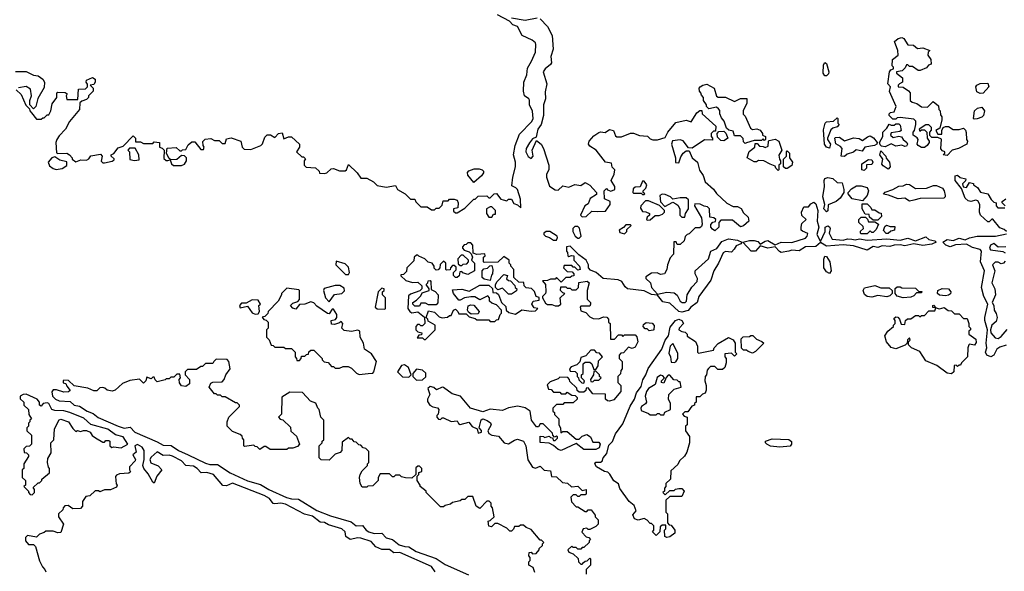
# Model space of a CAD drawing. Extents: x 2535812 to 2752880, y 540738 to 728399.
# Tile 21 of 213: x 2547062 to 2553595, y 638273 to 641930. Entities that reach past the tile are written whole.
import ezdxf

# ---------------------------------------------------------------- set-up
doc = ezdxf.new("R2010")
doc.units = 0

msp = doc.modelspace()

# ---------------------------------------------------------------- linework, layer by layer
at = {"layer": '0CON20XD'}
for points in [[(2547040, 641465), (2547072.5, 641435), (2547103, 641363), (2547128.3, 641338.3), (2547130, 641325), (2547141.7, 641311.7), (2547175, 641270), (2547205, 641270), (2547215, 641280), (2547225, 641280), (2547245, 641300), (2547255, 641300), (2547270, 641325), (2547278.3, 641371.7), (2547310, 641415), (2547310, 641445), (2547315, 641450), (2547365, 641447.5), (2547378.3, 641438.3), (2547370, 641425), (2547375, 641400), (2547448.3, 641401.7), (2547451.7, 641468.3), (2547498.8, 641471.2), (2547512.5, 641485), (2547511.7, 641501.7), (2547503.3, 641515), (2547505, 641530), (2547545, 641547.5), (2547562.5, 641535), (2547562.5, 641515), (2547555, 641500), (2547530, 641495), (2547550, 641475), (2547550, 641455), (2547520, 641425), (2547520, 641415), (2547505, 641400), (2547475, 641390), (2547461.7, 641378.3), (2547460, 641335), (2547392.5, 641255), (2547367.5, 641205), (2547325, 641160), (2547310, 641135), (2547302.5, 641115), (2547307, 641047), (2547315, 641042.5), (2547374.2, 641044.2), (2547392.5, 641035), (2547410, 641015), (2547410, 641005), (2547435, 640987.5), (2547468.3, 641001.7), (2547505, 640998.8), (2547521.7, 641008.3), (2547535, 641027.5), (2547599.3, 641039.3), (2547610, 641025), (2547603, 640993), (2547615, 640980), (2547625, 640980), (2547675, 640992.5), (2547688.3, 641001.7), (2547688.3, 641008.3), (2547670, 641025), (2547670, 641035), (2547686.7, 641043.3), (2547715, 641080), (2547748.3, 641091.7), (2547815, 641160), (2547830, 641145), (2547830, 641120), (2547865, 641120), (2547885, 641110), (2547945, 641110), (2547955, 641120), (2547990, 641115), (2547990, 641085), (2548008.3, 641078.3), (2548020, 641065), (2548019.3, 641009.3), (2548035, 640997.5), (2548045, 640997.5), (2548060, 641000), (2548060, 641005), (2548051.2, 641011.2), (2548036.7, 641045), (2548041.7, 641078.3), (2548101.7, 641081.7), (2548125, 641060), (2548135, 641060), (2548143, 641067), (2548165, 641070), (2548180.7, 641099.3), (2548205, 641120), (2548225, 641120), (2548265, 641070), (2548281.7, 641068.3), (2548287.5, 641085), (2548280, 641095), (2548278.3, 641121.7), (2548293, 641137), (2548331.7, 641141.7), (2548355, 641130), (2548385, 641130), (2548405, 641110), (2548425, 641110), (2548435, 641140), (2548465, 641147.5), (2548530, 641125), (2548537.5, 641085), (2548552, 641072), (2548595, 641068.8), (2548662.5, 641095), (2548673.6, 641106.4), (2548688.8, 641151.2), (2548704.2, 641165.8), (2548726.4, 641166.4), (2548755, 641150), (2548780, 641175), (2548805, 641180), (2548815, 641140), (2548845, 641152.5), (2548865, 641153.3), (2548920, 641105), (2548920, 641085), (2548900, 641055), (2548935, 641020), (2548945, 641020), (2548958.3, 641008.3), (2548950, 640995), (2548950, 640965), (2548963, 640953), (2549025, 640947.5), (2549050, 640925), (2549051.7, 640911.7), (2549085, 640910), (2549100, 640915), (2549128.3, 640941.7), (2549145, 640942.5), (2549185, 640927.5), (2549221.7, 640928.3), (2549230, 640935), (2549245, 640970), (2549302.5, 640915), (2549325, 640880), (2549365, 640880), (2549410, 640855), (2549435, 640830), (2549495, 640820), (2549555, 640830), (2549570, 640805), (2549620, 640775), (2549655, 640740), (2549685, 640740), (2549691.7, 640721.7), (2549725, 640690), (2549765, 640690), (2549795, 640670), (2549815, 640670), (2549825, 640680), (2549845, 640680), (2549865, 640700), (2549871.7, 640728.3), (2549905, 640730), (2549915, 640740), (2549945, 640740), (2549965, 640732.5), (2549972.5, 640715), (2549968.3, 640681.7), (2549940, 640675), (2549941.7, 640661.7), (2549955, 640650), (2549965, 640650), (2550015, 640680), (2550075, 640740), (2550085, 640740), (2550105, 640760), (2550161.7, 640761.7), (2550175, 640750), (2550185, 640750), (2550210, 640775), (2550225, 640777.5), (2550255, 640740), (2550270, 640735), (2550295, 640730), (2550305, 640740), (2550325, 640740), (2550341.7, 640711.7), (2550365, 640702.5), (2550388.3, 640681.7), (2550385, 640740), (2550366, 640805), (2550355, 640816.2), (2550327.5, 640827.5), (2550333.8, 640885), (2550351.3, 640955), (2550352.5, 640985), (2550339.5, 641035), (2550350.6, 641095), (2550379.4, 641170.6), (2550460, 641255), (2550469.3, 641275), (2550464, 641324), (2550444.2, 641365), (2550445.7, 641395.7), (2550441.2, 641405), (2550410.8, 641425), (2550404.3, 641455), (2550407.1, 641515), (2550427.5, 641565), (2550430.9, 641609.1), (2550458.8, 641655), (2550484, 641715), (2550487.5, 641765), (2550485, 641776.2), (2550463.3, 641795), (2550395.6, 641825.6), (2550365.8, 641885), (2550335, 641896.7), (2550311.1, 641921.1), (2550232.9, 641962.9)], [(2550325, 641941.4), (2550415, 641926.9), (2550495, 641942)], [(2550516.7, 641935), (2550564.3, 641884.3), (2550594.2, 641825), (2550602.9, 641735), (2550587.1, 641685), (2550590, 641645), (2550585, 641633.8), (2550548.8, 641605), (2550536.2, 641585), (2550558.8, 641505), (2550548.3, 641451.7), (2550550, 641405), (2550537.8, 641365), (2550536.9, 641295), (2550521.4, 641235), (2550500, 641205), (2550493.3, 641173.3), (2550488.3, 641151.7), (2550465, 641140), (2550445, 641112.5), (2550422.9, 641075), (2550420.8, 641055), (2550435, 641022.5), (2550455, 641010), (2550470, 641025), (2550463.3, 641065), (2550491.7, 641128.3), (2550522.5, 641105), (2550537.5, 641075), (2550572.5, 640965), (2550572.5, 640935), (2550557.5, 640905), (2550557.5, 640885), (2550577, 640827), (2550615, 640802.5), (2550635, 640800), (2550665, 640827.5), (2550705, 640820), (2550745, 640837.5), (2550785, 640830), (2550815, 640850), (2550845, 640832.5), (2550890, 640785), (2550888.3, 640771.7), (2550847.5, 640745), (2550835, 640710), (2550813, 640697), (2550782.5, 640635), (2550795, 640622.5), (2550820, 640625), (2550858.3, 640661.7), (2550895, 640657.5), (2550948.3, 640661.7), (2550980, 640705), (2550980, 640725), (2550941.7, 640741.7), (2550940, 640795), (2550955, 640810), (2550961.7, 640801.7), (2550985, 640793.3), (2551010, 640805), (2551010, 640825), (2550987.5, 640865), (2551007.5, 640905), (2551010, 640935), (2550993.3, 640953.3), (2550988.3, 640978.3), (2550950, 640985), (2550887.5, 641065), (2550845, 641092.5), (2550836.7, 641105), (2550840, 641125), (2550870.7, 641159.3), (2550905, 641182.5), (2550915, 641187.5), (2550947, 641183), (2550975, 641202.5), (2551002.5, 641195), (2551015, 641160), (2551025, 641152.5), (2551055, 641152.5), (2551115, 641176.7), (2551135, 641176.7), (2551175, 641162.5), (2551227, 641157), (2551245, 641140), (2551263, 641133), (2551295, 641133.3), (2551345, 641150), (2551362.5, 641185), (2551415, 641247.5), (2551485, 641263.3), (2551517, 641253), (2551555, 641312.5), (2551575, 641327.5), (2551588.3, 641328.3), (2551590, 641305), (2551680, 641225), (2551678.3, 641191.7), (2551665, 641190), (2551650, 641175), (2551650, 641155), (2551660, 641145), (2551658.3, 641131.7), (2551605, 641132.5), (2551525, 641077.5), (2551500.7, 641080.7), (2551465, 641126.7), (2551445, 641132.5), (2551393, 641127), (2551387.5, 641105), (2551412.5, 641015), (2551413, 640983), (2551435, 640980), (2551448.3, 641021.7), (2551464.1, 641045.9), (2551485, 641060), (2551505, 641060), (2551523.8, 641013.8), (2551560, 640985), (2551573, 640933), (2551597, 640897), (2551610, 640855), (2551665, 640807.5), (2551685, 640777.5), (2551755, 640713.8), (2551795, 640692.5), (2551825, 640692.5), (2551849.3, 640679.3), (2551865, 640650), (2551895, 640620), (2551900, 640595), (2551865, 640562.5), (2551845, 640557.5), (2551791.7, 640601.7), (2551715, 640600), (2551700, 640585), (2551700, 640555), (2551675, 640530), (2551658.3, 640541.7)], [(2553215, 641030), (2553190, 641035), (2553200, 641045), (2553200, 641055), (2553185, 641060), (2553173, 641073), (2553178.3, 641138.3), (2553155, 641150), (2553115, 641150), (2553101.7, 641161.7), (2553100, 641185), (2553111.7, 641198.3), (2553112.5, 641215), (2553095, 641232.5), (2553075, 641232.5), (2553030, 641205), (2553035, 641190), (2553045, 641200), (2553065, 641200), (2553080, 641185), (2553082.5, 641145), (2553097.5, 641125), (2553097.5, 641115), (2553082.5, 641095), (2553065, 641083.3), (2553045, 641083.3), (2553022.5, 641095), (2553017.5, 641105), (2553022.5, 641135), (2553016.7, 641146.7), (2552990, 641165), (2552990, 641185), (2553000, 641195), (2553007.5, 641235), (2553007, 641257), (2552995, 641270), (2552905, 641282.5), (2552885, 641280), (2552875, 641270), (2552855, 641270), (2552830, 641295), (2552830, 641305), (2552840, 641315), (2552865, 641320), (2552877.5, 641355), (2552833, 641453), (2552840, 641485), (2552823.3, 641505), (2552832.5, 641585), (2552841.7, 641598.3), (2552860, 641605), (2552860, 641615), (2552850, 641625), (2552853, 641667), (2552890, 641695), (2552887.5, 641725), (2552867.5, 641785), (2552891.2, 641805), (2552915, 641811.1), (2552928, 641805), (2552955, 641762.5), (2552991.7, 641761.7), (2553018.3, 641738.3), (2553055, 641743.3), (2553100, 641725), (2553090, 641715), (2553087.5, 641695), (2553107.5, 641665), (2553110, 641635), (2553091.7, 641628.3), (2553078.3, 641611.7), (2553037, 641593), (2553022.5, 641592.5), (2552985, 641620), (2552965, 641620), (2552955, 641630), (2552945, 641630), (2552938.3, 641611.7), (2552918.3, 641591.7), (2552880, 641585), (2552880, 641575), (2552920, 641545), (2552920, 641515), (2552900, 641505), (2552890, 641495), (2552890, 641485), (2552925, 641482.5), (2552958.3, 641458.3), (2552970, 641445), (2552970, 641395), (2552983, 641383), (2553013.6, 641373.6), (2553045, 641352.5), (2553085, 641350), (2553122.5, 641387.5), (2553158.3, 641358.3), (2553160, 641335), (2553170, 641325), (2553171.7, 641298.3), (2553180, 641285), (2553180, 641265), (2553168.3, 641211.7), (2553140, 641195), (2553155, 641170), (2553180, 641170), (2553180, 641195), (2553190, 641215), (2553205, 641222.5), (2553225, 641222.5), (2553255, 641202.5), (2553295, 641202.5), (2553325, 641210), (2553337, 641197), (2553343, 641183), (2553343.3, 641135), (2553350, 641125), (2553346.7, 641105), (2553290, 641075), (2553250, 641065), (2553215, 641030)], [(2552415, 641557.5), (2552405, 641558.8), (2552393.3, 641575), (2552395, 641630), (2552405, 641646.2), (2552415, 641640), (2552431.2, 641585), (2552428.3, 641571.7), (2552415, 641557.5)], [(2547035, 641587.5), (2547105, 641587.5), (2547155, 641562.5), (2547185, 641556.7), (2547215, 641536.2), (2547226, 641515), (2547225, 641480), (2547183, 641407), (2547170, 641355), (2547155, 641340), (2547130, 641365), (2547130, 641395), (2547140, 641425), (2547135, 641470), (2547105, 641486.7), (2547055, 641477.5)], [(2551875, 641110), (2551865, 641120), (2551861.7, 641141.7), (2551845, 641160), (2551805, 641160), (2551795, 641190), (2551768.3, 641198.3), (2551751.7, 641211.7), (2551737, 641257), (2551718.3, 641278.3), (2551707.5, 641305), (2551707, 641327), (2551698.3, 641338.3), (2551685, 641350), (2551635, 641340), (2551620, 641355), (2551620, 641365), (2551600, 641395), (2551600, 641415), (2551585, 641430), (2551582.5, 641445), (2551573.3, 641455), (2551571.2, 641475), (2551577.5, 641485), (2551595, 641496.7), (2551621.7, 641501.7), (2551670, 641475), (2551685, 641422.5), (2551697, 641417), (2551745, 641416.7), (2551805, 641387.5), (2551845, 641407.5), (2551886.4, 641406.4), (2551886.4, 641373.6), (2551863, 641327), (2551863, 641303), (2551875, 641290), (2551910.7, 641210.7), (2551925, 641202.5), (2551953.6, 641206.4), (2551975, 641197.5), (2551990, 641175), (2551990, 641165), (2552010, 641155), (2552010, 641135), (2552005, 641130), (2551995, 641140), (2551985, 641130), (2551935, 641130), (2551885, 641112.5), (2551875, 641110)], [(2553435, 641441.2), (2553412.3, 641452.3), (2553406.7, 641485), (2553413.6, 641496.4), (2553435, 641507.5), (2553485, 641510), (2553492.5, 641485), (2553455, 641442.5), (2553435, 641441.2)], [(2553395, 641270), (2553390, 641275), (2553397.5, 641325), (2553416.4, 641343.6), (2553445, 641350), (2553463.3, 641325), (2553456.7, 641295), (2553446.1, 641283.9), (2553415, 641272.5), (2553395, 641270)], [(2552435, 641077.5), (2552415, 641083.8), (2552401.4, 641105), (2552395, 641200), (2552406.7, 641245), (2552415, 641253.3), (2552461.7, 641258.3), (2552485, 641280), (2552490, 641275), (2552490, 641245), (2552500, 641235), (2552485, 641220), (2552458.3, 641211.7), (2552445, 641200), (2552422.5, 641145), (2552422.5, 641135), (2552441.2, 641105), (2552435, 641077.5)], [(2552805, 641088), (2552781.2, 641091.2), (2552770.7, 641100.7), (2552767.5, 641115), (2552790, 641155), (2552790, 641185), (2552815, 641210), (2552831.7, 641238.3), (2552845, 641230), (2552865, 641230), (2552875, 641240), (2552895, 641240), (2552905, 641230), (2552910, 641195), (2552901.7, 641188.3), (2552845, 641180), (2552840, 641165), (2552858.3, 641148.3), (2552895, 641157.5), (2552913.3, 641153.3), (2552923.3, 641135), (2552947.5, 641115), (2552952.5, 641105), (2552945, 641092.5), (2552935, 641090), (2552915, 641098.8), (2552875, 641091.2), (2552845, 641106.7), (2552805, 641088)], [(2551735, 641127.5), (2551715, 641130), (2551691.7, 641151.7), (2551690, 641175), (2551701.7, 641188.3), (2551735, 641190), (2551748.3, 641178.3), (2551760, 641145), (2551745, 641132.5), (2551735, 641127.5)], [(2552095, 640930), (2552080, 640945), (2552075, 640960), (2552041.2, 640971.2), (2552000, 640995), (2551965, 640997.5), (2551951.7, 640988.3), (2551935, 640987.5), (2551890, 641015), (2551903.3, 641056.7), (2551940, 641085), (2551941.7, 641108.3), (2551955, 641110), (2551971.7, 641091.7), (2551995, 641090), (2552007.5, 641082.5), (2552028.3, 641091.7), (2552030, 641125), (2552035, 641130), (2552075, 641137.5), (2552100, 641125), (2552120, 641065), (2552098.3, 641031.7), (2552102.5, 641005), (2552110, 640995), (2552110, 640975), (2552100, 640965), (2552100, 640935), (2552095, 640930)], [(2552535, 641023.3), (2552512.5, 641025), (2552520, 641075), (2552509.2, 641089.2), (2552476.4, 641106.4), (2552470, 641145), (2552475, 641150), (2552501.7, 641151.7), (2552535, 641127.5), (2552595, 641147.5), (2552631.7, 641141.7), (2552655, 641130), (2552686.4, 641153.6), (2552705, 641160), (2552727.7, 641147.7), (2552752.5, 641115), (2552750, 641105), (2552734, 641096), (2552670, 641085), (2552651.7, 641058.3), (2552613, 641067), (2552595, 641052.5), (2552551.7, 641038.3), (2552535, 641023.3)], [(2547825, 640997.5), (2547855, 641000), (2547852.5, 641035), (2547828.3, 641078.3), (2547791.7, 641078.3), (2547780, 641065), (2547790, 641055), (2547793.6, 641003.6), (2547825, 640997.5)], [(2552155, 640942.5), (2552143, 640943), (2552130, 640955), (2552130, 641005), (2552150, 641025), (2552150, 641055), (2552155, 641060), (2552170, 641045), (2552170, 641015), (2552190, 640985), (2552186.4, 640963.6), (2552155, 640942.5)], [(2552825, 640940), (2552790.7, 640960.7), (2552783, 640973), (2552790, 641005), (2552770, 641035), (2552775, 641060), (2552810, 641025), (2552811.7, 641011.7), (2552832.5, 640985), (2552837.5, 640955), (2552825, 640940)], [(2547305, 640937.5), (2547345, 640942.5), (2547376.1, 640963.9), (2547375, 640987.5), (2547328.3, 640998.3), (2547295, 641020), (2547275, 641013.3), (2547252.5, 640985), (2547260.7, 640960.7), (2547285, 640942.5), (2547305, 640937.5)], [(2548135, 640962.5), (2548155, 640972.5), (2548170, 640995), (2548170, 641015), (2548157, 641027), (2548135, 641030), (2548105, 641002.5), (2548060, 641000), (2548070, 640975), (2548083, 640963), (2548135, 640962.5)], [(2552665, 640930), (2552650, 640935), (2552650, 640975), (2552695, 641002.5), (2552715, 641000), (2552722.5, 640985), (2552715, 640970), (2552681.7, 640968.3), (2552680, 640945), (2552665, 640930)], [(2550075, 640850), (2550035, 640900), (2550033, 640917), (2550043, 640927), (2550078.3, 640941.7), (2550111.7, 640941.7), (2550130, 640935), (2550140, 640925), (2550140, 640915), (2550127.5, 640895), (2550075, 640850)], [(2551205, 640770), (2551210, 640775), (2551200, 640785), (2551200, 640795), (2551217, 640813), (2551222.5, 640835), (2551205, 640860), (2551195, 640860), (2551178.3, 640821.7), (2551145, 640820), (2551131.7, 640808.3), (2551130, 640785), (2551135, 640780), (2551185, 640780), (2551195, 640770), (2551205, 640770)], [(2552415, 640656.7), (2552398, 640675), (2552403.8, 640705), (2552390.9, 640755), (2552402.9, 640825), (2552399.2, 640865), (2552405, 640876.2), (2552425, 640883.8), (2552457, 640877), (2552485, 640850), (2552518.3, 640848.3), (2552530, 640805), (2552530, 640785), (2552505, 640747.5), (2552480, 640725), (2552426.4, 640703.6), (2552425, 640662.5), (2552415, 640656.7)], [(2552965, 640727.5), (2552935, 640746.7), (2552891.7, 640741.7), (2552827, 640767), (2552793, 640773), (2552805, 640787.5), (2552855, 640803.3), (2552895, 640826.7), (2552925, 640827.5), (2552945, 640840), (2552965, 640836.7), (2553005, 640810), (2553077.7, 640812.3), (2553125, 640830), (2553145, 640830), (2553183.9, 640813.9), (2553195.9, 640795.9), (2553203.3, 640765), (2553202.5, 640755), (2553193, 640747), (2553036.4, 640743.6), (2552995, 640733.3), (2552965, 640727.5)], [(2553610, 640525), (2553595, 640540), (2553565, 640550), (2553518.3, 640608.3), (2553511.7, 640608.3), (2553495, 640590), (2553485, 640590), (2553437.5, 640635), (2553431.2, 640655), (2553433.3, 640705), (2553419.3, 640729.3), (2553405, 640733.3), (2553373.9, 640723.9), (2553355, 640730), (2553335, 640747.5), (2553310, 640810), (2553270, 640865), (2553270, 640895), (2553285, 640900), (2553303, 640883), (2553340, 640875), (2553338.3, 640861.7), (2553318.3, 640841.7), (2553321.7, 640821.7), (2553345, 640817.5), (2553365, 640850), (2553390, 640845), (2553390, 640835), (2553416.4, 640816.4), (2553437, 640787), (2553486.2, 640776.2), (2553507, 640737), (2553525, 640720), (2553540, 640715), (2553540, 640695), (2553553, 640683), (2553598.3, 640681.7)], [(2552655, 640730), (2552585, 640742.5), (2552560, 640775), (2552560, 640785), (2552580.7, 640809.3), (2552615, 640827.5), (2552645, 640827.5), (2552685, 640817.5), (2552693.3, 640795), (2552686.2, 640763.8), (2552655, 640730)], [(2551658.3, 640541.7), (2551647.5, 640555), (2551648.3, 640571.7), (2551661.7, 640588.3), (2551678.3, 640591.7), (2551680, 640605), (2551667, 640617), (2551641.7, 640621.7), (2551640, 640675), (2551625, 640690), (2551603, 640693), (2551577, 640707), (2551541.7, 640708.3), (2551540, 640695), (2551587, 640617), (2551590, 640575), (2551585, 640560), (2551575, 640550), (2551545, 640550), (2551505, 640510), (2551490, 640505), (2551478.3, 640491.7), (2551470, 640465), (2551445, 640440), (2551425, 640440), (2551418.3, 640458.3), (2551401.7, 640458.3), (2551400, 640375), (2551378.3, 640351.7), (2551360, 640305), (2551357, 640273), (2551340, 640245), (2551315, 640240), (2551291.7, 640251.7), (2551255, 640250), (2551217.5, 640225), (2551217.5, 640215), (2551247.5, 640185), (2551254.5, 640154.5), (2551295, 640110), (2551355, 640123.3), (2551405, 640120), (2551423.6, 640103.6), (2551444, 640065), (2551457.5, 640055), (2551476.7, 640055), (2551485.6, 640065), (2551491.2, 640105), (2551522.5, 640157.5), (2551556.9, 640195), (2551560, 640215), (2551543.8, 640245), (2551543.3, 640265), (2551632.9, 640345), (2551648.8, 640395), (2551686.7, 640413.3), (2551721.4, 640458.6), (2551765, 640476.7), (2551825, 640468.6), (2551852.5, 640455), (2551847.5, 640445), (2551815, 640431.1), (2551801.9, 640408.1), (2551785, 640388), (2551745, 640394.3), (2551730, 640385), (2551699.2, 640315), (2551666.9, 640265), (2551647, 640203), (2551568.1, 640095), (2551557.5, 640055), (2551516, 640025), (2551498, 640002), (2551455, 639990.9), (2551435, 639995.5), (2551375, 640050.5), (2551328.9, 640058.9), (2551293.6, 640103.6), (2551255, 640108.6), (2551205, 640133.1), (2551095, 640146.7), (2551079.2, 640159.2), (2551058, 640195), (2551032.5, 640205), (2550933.8, 640213.8), (2550886.7, 640255), (2550850, 640270), (2550836.7, 640285), (2550835.8, 640305), (2550820, 640335), (2550771.1, 640371.1), (2550715, 640428.8), (2550690, 640425), (2550690, 640395), (2550697, 640387), (2550700, 640365), (2550705, 640360), (2550722.5, 640367.5), (2550740, 640365), (2550740, 640335), (2550777.5, 640295), (2550780, 640275), (2550765, 640270), (2550745, 640290), (2550735, 640290), (2550725, 640300), (2550675, 640300), (2550670, 640285), (2550695, 640260), (2550728.3, 640258.3), (2550740, 640245), (2550738.3, 640231.7), (2550725, 640230), (2550715, 640220), (2550685, 640220), (2550655, 640190), (2550625, 640220), (2550615, 640210), (2550585, 640210), (2550565, 640200), (2550531.7, 640198.3), (2550550, 640175), (2550552.5, 640125), (2550550, 640115), (2550530, 640095), (2550530, 640085), (2550550, 640050), (2550565, 640042.5), (2550593, 640043), (2550615, 640033.3), (2550637, 640033), (2550652.5, 640045), (2550647.5, 640085), (2550680, 640115), (2550665, 640120), (2550650, 640135), (2550651.7, 640158.3), (2550685, 640160), (2550695, 640150), (2550715, 640150), (2550725, 640140), (2550755, 640140), (2550770, 640155), (2550771.7, 640188.3), (2550827, 640197), (2550840, 640185), (2550827.5, 640135), (2550828.3, 640078.3), (2550850, 640055), (2550850, 640045), (2550845, 640030), (2550785, 640030), (2550780, 640025), (2550785, 640000), (2550818.3, 639988.3), (2550845, 639960), (2550868.3, 639948.3), (2550905, 639947.5), (2550935, 639960), (2550958.3, 639958.3), (2550970, 639945), (2550970, 639925), (2550980, 639915), (2550981.7, 639811.7), (2551008.3, 639811.7), (2551035, 639840), (2551055, 639840), (2551065, 639830), (2551075, 639840), (2551145, 639840), (2551157, 639827), (2551162.5, 639795), (2551145, 639760), (2551125, 639750), (2551101.7, 639758.3), (2551068.3, 639721.7), (2551051.7, 639718.3), (2551040, 639705), (2551040, 639685), (2551060, 639665), (2551060, 639615), (2551050, 639605), (2551048.3, 639581.7), (2551030, 639565), (2551030, 639525), (2551050, 639505), (2551050, 639465), (2551005, 639410), (2550975, 639400), (2550963, 639403), (2550950, 639415), (2550948.3, 639448.3), (2550865, 639450), (2550835, 639490), (2550821.7, 639488.3), (2550818.3, 639471.7), (2550805, 639460), (2550775, 639460), (2550761.7, 639471.7), (2550758.3, 639488.3), (2550711.7, 639531.7), (2550710, 639545), (2550698.3, 639558.3), (2550645, 639560), (2550635, 639550), (2550581.7, 639528.3), (2550561.7, 639508.3), (2550571.7, 639481.7), (2550588.3, 639478.3), (2550605, 639460), (2550645, 639460), (2550655, 639450), (2550685, 639450), (2550695, 639460), (2550725, 639440), (2550748.3, 639438.3), (2550760, 639425), (2550760, 639415), (2550735, 639390), (2550675, 639390), (2550665, 639380), (2550625, 639380), (2550600, 639355), (2550600, 639335), (2550610, 639325), (2550611.7, 639311.7), (2550640, 639285), (2550640, 639245), (2550650, 639225), (2550651.7, 639191.7), (2550665, 639200), (2550695, 639200), (2550755, 639150), (2550775, 639150), (2550795, 639170), (2550825, 639180), (2550850, 639165), (2550865, 639130), (2550905, 639130), (2550913.3, 639115), (2550907.3, 639092.7), (2550885, 639080), (2550805, 639080), (2550755, 639120), (2550655, 639073.8), (2550635, 639081.2), (2550605, 639107.5), (2550575, 639122.5), (2550515, 639127.5), (2550515, 639170), (2550537, 639167), (2550545, 639160), (2550575, 639170), (2550585, 639160), (2550598.3, 639158.3), (2550605, 639140), (2550615, 639140), (2550630, 639155), (2550630, 639165), (2550625, 639170), (2550611.7, 639161.7), (2550600, 639175), (2550598.3, 639188.3), (2550535, 639250), (2550515, 639250), (2550505, 639230), (2550491.7, 639231.7), (2550457.5, 639275), (2550450, 639335), (2550415, 639357.5), (2550367, 639367), (2550305, 639357.5), (2550265, 639340), (2550185, 639348), (2550135, 639331.2), (2550054, 639354), (2549987.5, 639435), (2549930.8, 639450.8), (2549875, 639491.2), (2549865, 639493.8), (2549827, 639477), (2549810.7, 639490.7), (2549785, 639497.5), (2549770, 639485), (2549783.3, 639445), (2549767.5, 639415), (2549768.3, 639398.3), (2549783.6, 639373.6), (2549803, 639363), (2549835, 639357.5), (2549842.5, 639345), (2549840, 639315), (2549830, 639305), (2549830, 639295), (2549841.7, 639281.7), (2549855, 639280), (2549865, 639290), (2549875, 639290), (2549925, 639266.7), (2549965, 639270), (2549973.6, 639253.6), (2549985, 639247.5), (2550041.7, 639261.7), (2550063.9, 639233.9), (2550098.3, 639218.3), (2550105, 639190), (2550127.5, 639195), (2550127, 639207), (2550110, 639225), (2550125, 639277.5), (2550135, 639283.8), (2550165, 639273.8), (2550186.8, 639256.8), (2550190, 639245), (2550168.8, 639205), (2550175.9, 639185.9), (2550195, 639176), (2550238.3, 639168.3), (2550277.5, 639125), (2550305, 639118.8), (2550345, 639143.3), (2550365, 639148.8), (2550405.9, 639135.9), (2550420, 639105), (2550433, 639013), (2550465, 638962.5), (2550485, 638957.5), (2550515, 638970), (2550543, 638943), (2550585, 638940), (2550591.7, 638901.7), (2550625, 638900), (2550663, 638863), (2550697, 638857), (2550723, 638833), (2550765, 638837.5), (2550795, 638810), (2550820, 638815), (2550820, 638785), (2550815, 638780), (2550785, 638780), (2550775, 638770), (2550765, 638770), (2550755, 638780), (2550735, 638780), (2550720, 638765), (2550723, 638733), (2550755, 638700), (2550765, 638700), (2550815, 638670), (2550825, 638670), (2550835, 638680), (2550855, 638680), (2550880, 638645), (2550880, 638635), (2550900, 638615), (2550900, 638585), (2550885, 638570), (2550845, 638550), (2550835, 638550), (2550825, 638560), (2550800, 638555), (2550791.7, 638531.7), (2550821.7, 638501.7), (2550838.3, 638498.3), (2550850, 638485), (2550840, 638475), (2550840, 638465), (2550805, 638430), (2550795, 638430), (2550785, 638420), (2550765, 638420), (2550755, 638430), (2550735, 638430), (2550725, 638440), (2550700, 638415), (2550705, 638400), (2550735, 638390), (2550768.3, 638358.3), (2550770, 638335), (2550785, 638320), (2550795, 638320), (2550801.7, 638328.3), (2550815, 638340), (2550828.3, 638341.7), (2550845, 638360), (2550850, 638355), (2550850, 638315), (2550820, 638285), (2550820, 638255)], [(2551225, 640600), (2551245, 640602.5), (2551278.3, 640631.7), (2551305, 640632.5), (2551328.3, 640641.7), (2551340, 640655), (2551340, 640665), (2551307.5, 640697.5), (2551235, 640730), (2551215, 640730), (2551182.5, 640695), (2551180.7, 640680.7), (2551195, 640657.5), (2551216.4, 640656.4), (2551240, 640645), (2551240, 640635), (2551225, 640620), (2551220, 640605), (2551225, 640600)], [(2551475, 640620), (2551480, 640645), (2551500, 640675), (2551500, 640735), (2551485, 640750), (2551445, 640750), (2551395, 640740), (2551380, 640755), (2551345, 640770), (2551325, 640772.5), (2551310, 640765), (2551313, 640723), (2551341.7, 640691.7), (2551395, 640720), (2551415, 640710), (2551429.3, 640699.3), (2551442.5, 640675), (2551443, 640633), (2551455, 640620), (2551475, 640620)], [(2552115, 640387.5), (2552103, 640393), (2552075, 640424.2), (2552025, 640414.5), (2551975, 640430), (2551945, 640395.8), (2551915.7, 640395.7), (2551860, 640455), (2551905, 640466.9), (2551935, 640466.9), (2551959.4, 640459.4), (2551975, 640442.5), (2552007.3, 640462.7), (2552025, 640466.9), (2552075, 640437.5), (2552115, 640454.5), (2552186, 640454), (2552275, 640482.5), (2552287.5, 640495), (2552291.7, 640511.7), (2552255, 640527.5), (2552247.5, 640535), (2552246.7, 640555), (2552251.7, 640578.3), (2552280, 640605), (2552251.7, 640631.7), (2552250, 640655), (2552265, 640690), (2552295, 640690), (2552310.7, 640709.3), (2552330.7, 640719.3), (2552345, 640710), (2552356.9, 640665), (2552353.8, 640595), (2552364.3, 640555), (2552352, 640505), (2552375, 640460), (2552406.7, 640525), (2552406.2, 640555), (2552423.3, 640563.3), (2552435, 640557.5), (2552440, 640545), (2552433.8, 640515), (2552452.5, 640475), (2552525, 640467.5), (2552555, 640476.7), (2552584.3, 640474.3), (2552605, 640471.2), (2552635, 640476.7), (2552685, 640469.2), (2552815, 640477.5), (2552905, 640468.1), (2552955, 640480.8), (2553005, 640464.2), (2553075, 640490), (2553095, 640472.9), (2553133.8, 640463.8), (2553142.5, 640455), (2553115, 640442.5), (2553055, 640433.5), (2552995, 640443.6), (2552935, 640430.6), (2552905, 640436.7), (2552865, 640435.6), (2552835, 640426.9), (2552785, 640431.9), (2552755, 640419.2), (2552725, 640427.1), (2552685, 640402), (2552595, 640431.4), (2552525, 640437.1), (2552415, 640428.9), (2552375, 640452.5), (2552345, 640426.5), (2552275, 640424.5), (2552235, 640398.6), (2552185, 640401.9), (2552165, 640394.4), (2552115, 640387.5)], [(2552755, 640600), (2552725, 640600), (2552701.7, 640621.7), (2552698.3, 640638.3), (2552671.7, 640641.7), (2552652.5, 640675), (2552651.7, 640708.3), (2552685, 640710), (2552710, 640685), (2552715, 640670), (2552735, 640670), (2552765, 640650), (2552778.3, 640648.3), (2552780, 640625), (2552755, 640600)], [(2553600, 640695), (2553580, 640715), (2553580, 640725), (2553605, 640742.5)], [(2550195, 640620), (2550205, 640640), (2550218.3, 640641.7), (2550220, 640665), (2550195, 640690), (2550185, 640690), (2550160, 640675), (2550160, 640645), (2550175, 640620), (2550195, 640620)], [(2552685, 640510), (2552645, 640510), (2552640, 640515), (2552641.7, 640528.3), (2552660, 640545), (2552658.3, 640558.3), (2552630, 640585), (2552630, 640605), (2552645, 640620), (2552675, 640620), (2552688.3, 640608.3), (2552695, 640590), (2552735, 640590), (2552760, 640575), (2552745, 640540), (2552725, 640520), (2552715, 640520), (2552705, 640530), (2552685, 640510)], [(2550625, 640467.5), (2550631.2, 640485), (2550627.5, 640495), (2550580, 640525), (2550555, 640526.2), (2550540, 640515), (2550540, 640505), (2550550, 640495), (2550576.7, 640486.7), (2550605, 640467.5), (2550625, 640467.5)], [(2550775, 640482.5), (2550787.5, 640495), (2550777, 640547), (2550765, 640560), (2550745, 640560), (2550732.5, 640545), (2550732.5, 640525), (2550747.5, 640495), (2550765, 640482.5), (2550775, 640482.5)], [(2551075, 640510), (2551090, 640525), (2551091.7, 640538.3), (2551120, 640565), (2551115, 640570), (2551085, 640570), (2551068.3, 640551.7), (2551040, 640535), (2551045, 640520), (2551075, 640510)], [(2552811.7, 640511.7), (2552793, 640533), (2552801.7, 640558.3), (2552812.5, 640567.5), (2552838.3, 640558.3), (2552868.3, 640558.3), (2552866.4, 640533.6), (2552843, 640527), (2552825, 640512.5), (2552811.7, 640511.7)], [(2549755, 639810), (2549820, 639875), (2549820, 639905), (2549771.7, 639931.7), (2549770, 639945), (2549760, 639955), (2549775, 640000), (2549815, 639990), (2549845, 639960), (2549865, 639952.5), (2549901.7, 639958.3), (2549915, 639970), (2549925, 639970), (2549940, 640005), (2549955, 640010), (2549970, 639995), (2549975, 639980), (2550025, 639980), (2550045, 639960), (2550085, 639950), (2550095, 639940), (2550175, 639940), (2550185, 639930), (2550215, 639930), (2550225, 639940), (2550238.3, 639941.7), (2550250, 639975), (2550260, 639985), (2550260, 640005), (2550225, 640040), (2550195, 640050), (2550180, 640065), (2550180, 640085), (2550168.3, 640098.3), (2550115, 640072.5), (2550081.7, 640091.7), (2550055, 640092.5), (2550013, 640087), (2549985, 640070), (2549975, 640070), (2549940, 640115), (2549935, 640140), (2549995, 640142.5), (2550045, 640130), (2550115, 640170), (2550175, 640170), (2550198.3, 640148.3), (2550201.7, 640121.7), (2550225, 640120), (2550238.3, 640108.3), (2550260, 640055), (2550288.3, 640028.3), (2550290, 640005), (2550308.3, 639988.3), (2550351.7, 639978.3), (2550395, 640007.5), (2550455, 639997.5), (2550485, 640000), (2550500, 640015), (2550475, 640020), (2550460, 640045), (2550470, 640065), (2550508.3, 640071.7), (2550508.3, 640088.3), (2550490, 640095), (2550477, 640127), (2550458.3, 640148.3), (2550421.7, 640151.7), (2550410, 640165), (2550408.3, 640188.3), (2550375, 640190), (2550341.7, 640221.7), (2550340, 640275), (2550320, 640295), (2550320, 640305), (2550310, 640315), (2550310, 640335), (2550275, 640360), (2550235, 640322.5), (2550145, 640320), (2550140, 640325), (2550140, 640355), (2550150, 640365), (2550148.3, 640378.3), (2550095, 640372.5), (2550071.7, 640381.7), (2550070, 640435), (2550055, 640450), (2550035, 640450), (2550025, 640440), (2550011.7, 640438.3), (2550000, 640425), (2550000, 640415), (2550011.7, 640401.7), (2550045, 640390), (2550058.3, 640378.3), (2550067.5, 640355), (2550060, 640335), (2550080, 640315), (2550080, 640265), (2550035, 640240), (2550001.7, 640251.7), (2549995, 640260), (2549981.7, 640258.3), (2549978.3, 640231.7), (2549965, 640220), (2549955, 640220), (2549940, 640235), (2549940, 640255), (2549958.3, 640271.7), (2549958.3, 640288.3), (2549945, 640300), (2549935, 640300), (2549920, 640285), (2549918.3, 640271.7), (2549895, 640270), (2549890, 640275), (2549890, 640315), (2549875, 640330), (2549853, 640307), (2549850, 640285), (2549838.3, 640271.7), (2549825, 640270), (2549813, 640283), (2549812.5, 640295), (2549800, 640315), (2549773, 640323), (2549750, 640345), (2549711.7, 640361.7), (2549705, 640370), (2549695, 640370), (2549680, 640355), (2549678.3, 640331.7), (2549630, 640285), (2549628.3, 640261.7), (2549608.3, 640241.7), (2549591.7, 640238.3), (2549591.7, 640231.7), (2549625, 640200), (2549668.3, 640188.3), (2549705, 640190), (2549730, 640165), (2549730, 640145), (2549718.3, 640131.7), (2549655, 640110), (2549641.7, 640098.3), (2549637.5, 640015), (2549650, 639995), (2549665, 639987.5), (2549705, 639992.5), (2549748.3, 639958.3), (2549750, 639915), (2549735, 639900), (2549725, 639900), (2549715, 639910), (2549701.7, 639908.3), (2549690, 639895), (2549690, 639875), (2549705, 639860), (2549730, 639855), (2549728.3, 639841.7), (2549711.7, 639838.3), (2549700, 639820), (2549735, 639820), (2549745, 639810), (2549755, 639810)], [(2553505, 639694.3), (2553480, 639705), (2553470, 639725), (2553478, 639755), (2553474.2, 639785), (2553482.9, 639875), (2553465.7, 639935), (2553465.6, 639955), (2553485.8, 640045), (2553458.6, 640095), (2553443.3, 640155), (2553462.5, 640265), (2553436.2, 640325), (2553443.8, 640395), (2553435, 640406), (2553385, 640418.8), (2553345, 640441.9), (2553271.9, 640438.1), (2553235, 640424), (2553206, 640435), (2553186.2, 640455), (2553215, 640472.9), (2553255, 640465.7), (2553295, 640480.8), (2553335, 640471.2), (2553365, 640484), (2553415, 640493.8), (2553535.9, 640494.1), (2553610, 640510)], [(2553605, 640423.3), (2553555, 640422.5), (2553525, 640445.7), (2553503.8, 640436.2), (2553496, 640415), (2553504.3, 640404.3), (2553585, 640392.5), (2553600, 640385)], [(2549245, 640240), (2549250, 640255), (2549245, 640290), (2549221.7, 640311.7), (2549161.7, 640328.3), (2549160, 640305), (2549225, 640240), (2549245, 640240)], [(2549995, 640300), (2550005, 640310), (2550028.3, 640311.7), (2550040, 640325), (2550040, 640335), (2550005, 640370), (2549991.7, 640368.3), (2549970, 640345), (2549971.7, 640311.7), (2549985, 640300), (2549995, 640300)], [(2552435, 640247.5), (2552415, 640258.8), (2552398.6, 640285), (2552397.5, 640342.5), (2552405, 640362.5), (2552415, 640360), (2552438, 640325), (2552446.2, 640265), (2552435, 640247.5)], [(2553601.7, 640328.3), (2553590, 640315), (2553575, 640312.5), (2553555, 640322.5), (2553535, 640322.5), (2553516.7, 640305), (2553531.2, 640265), (2553511.9, 640185), (2553531.4, 640145), (2553536, 640105), (2553513.8, 640055), (2553525.8, 640035.8), (2553527.5, 640005), (2553541.7, 639981.7), (2553547.5, 639955), (2553540.7, 639929.3), (2553512.5, 639905), (2553504, 639875), (2553505.8, 639855), (2553535, 639820.8), (2553555, 639815.8), (2553575, 639830), (2553614.2, 639875.8)], [(2550185, 640200), (2550145, 640210), (2550131.7, 640221.7), (2550130, 640265), (2550141.7, 640278.3), (2550167, 640283), (2550181.7, 640298.3), (2550195, 640300), (2550202.5, 640275), (2550200, 640245), (2550193, 640237), (2550185, 640200)], [(2549715, 640030), (2549685, 640030), (2549670, 640045), (2549670, 640055), (2549695, 640070), (2549725, 640100), (2549731.7, 640118.3), (2549780, 640135), (2549780, 640145), (2549760, 640175), (2549770, 640185), (2549771.7, 640198.3), (2549785, 640200), (2549790, 640195), (2549791.7, 640141.7), (2549818.3, 640128.3), (2549840, 640105), (2549837, 640053), (2549825, 640040), (2549775, 640040), (2549755, 640050), (2549725, 640050), (2549715, 640030)], [(2550325, 640110), (2550305, 640110), (2550265, 640150), (2550235, 640140), (2550220, 640155), (2550220, 640175), (2550230, 640195), (2550275, 640240), (2550300, 640235), (2550291.7, 640211.7), (2550305, 640200), (2550318.3, 640198.3), (2550348.3, 640168.3), (2550350, 640155), (2550360, 640145), (2550358.3, 640131.7), (2550325, 640110)], [(2549315, 639577.5), (2549375, 639584), (2549405, 639587.5), (2549412.5, 639595), (2549430, 639665), (2549396.7, 639715), (2549350, 639745), (2549342.5, 639785), (2549322.5, 639825), (2549320, 639865), (2549305, 639872.5), (2549265, 639863.3), (2549215, 639870), (2549200, 639885), (2549207.5, 639915), (2549195, 639930), (2549185, 639920), (2549151.7, 639908.3), (2549131.7, 639911.7), (2549130, 639935), (2549157, 639943), (2549167.5, 639955), (2549167.5, 639975), (2549145, 640010), (2549135, 640010), (2549115, 639980), (2549105, 639982.5), (2549035, 640030), (2549013.6, 640053.6), (2548995, 640060), (2548955, 640043.3), (2548918.3, 640041.7), (2548895, 640010), (2548875, 640017.5), (2548860, 640035), (2548875, 640050), (2548908.3, 640061.7), (2548920, 640075), (2548920, 640135), (2548915, 640140), (2548835, 640150), (2548800, 640115), (2548800, 640105), (2548777.5, 640065), (2548710, 639995), (2548708.3, 639981.7), (2548688.3, 639961.7), (2548671.7, 639958.3), (2548681.7, 639941.7), (2548698.3, 639938.3), (2548710, 639925), (2548710, 639885), (2548700, 639875), (2548700, 639825), (2548718.3, 639808.3), (2548731.7, 639771.7), (2548745, 639770), (2548755, 639760), (2548815, 639760), (2548825, 639750), (2548865, 639750), (2548890, 639725), (2548890, 639695), (2548900, 639685), (2548901.7, 639671.7), (2548918.3, 639671.7), (2548930, 639685), (2548931.7, 639698.3), (2548955, 639700), (2548965, 639710), (2548978.3, 639711.7), (2548981.7, 639728.3), (2548995, 639740), (2549015, 639740), (2549070, 639685), (2549070, 639675), (2549081.7, 639661.7), (2549108.3, 639658.3), (2549131.7, 639631.7), (2549145, 639630), (2549155, 639620), (2549185, 639620), (2549208.3, 639631.7), (2549241.7, 639631.7), (2549265, 639620), (2549297, 639587), (2549315, 639577.5)], [(2549115, 640060), (2549151.7, 640108.3), (2549200, 640115), (2549217, 640133), (2549215, 640150), (2549187, 640167), (2549155, 640167.5), (2549081.7, 640148.3), (2549077.5, 640135), (2549092.5, 640085), (2549115, 640060)], [(2549485, 640010), (2549490, 640015), (2549490, 640085), (2549470, 640105), (2549470, 640125), (2549480, 640135), (2549480, 640145), (2549465, 640150), (2549440, 640125), (2549420, 640025), (2549435, 640012.5), (2549485, 640010)], [(2552715, 640091.2), (2552685.9, 640095.9), (2552667.7, 640107.7), (2552657.5, 640135), (2552667.5, 640152.5), (2552735, 640167.5), (2552775, 640152.5), (2552831.7, 640151.7), (2552850, 640135), (2552850, 640115), (2552835, 640100), (2552815, 640093.3), (2552755, 640102.5), (2552715, 640091.2)], [(2552925, 640086.2), (2552885, 640097.5), (2552870, 640115), (2552871.7, 640148.3), (2552885, 640160), (2552905, 640160), (2552915, 640152.5), (2553005, 640150), (2553025, 640130), (2553048.3, 640128.3), (2553045, 640120), (2553011.7, 640118.3), (2552995, 640100), (2552975, 640090), (2552925, 640086.2)], [(2553205, 640098.8), (2553165, 640103.3), (2553151.2, 640115), (2553153.8, 640135), (2553182.3, 640147.7), (2553225, 640146.7), (2553241.2, 640125), (2553238, 640112), (2553225, 640103.8), (2553205, 640098.8)], [(2548625, 639977.5), (2548645, 639980), (2548652.5, 639995), (2548650, 640035), (2548660, 640045), (2548645, 640070), (2548605, 640072.5), (2548565, 640050), (2548535, 640050), (2548520, 640035), (2548525, 640020), (2548575, 640030), (2548605, 639987.5), (2548625, 639977.5)], [(2550058.3, 639978.3), (2550040, 639990), (2550032.5, 640005), (2550037.5, 640032.5), (2550055, 640040), (2550076.4, 640036.4), (2550110, 639995), (2550105, 639980), (2550058.3, 639978.3)], [(2553245, 639582.5), (2553215, 639587.5), (2553147, 639637), (2553075, 639667.5), (2553035, 639730), (2552980, 639755), (2552960, 639775), (2552960, 639795), (2552970, 639805), (2552965, 639820), (2552951.7, 639808.3), (2552950, 639785), (2552937, 639773), (2552875, 639747.5), (2552845, 639756.2), (2552814.2, 639795), (2552803.3, 639835), (2552822.5, 639865), (2552860, 639895), (2552860, 639905), (2552870, 639915), (2552870, 639935), (2552861.7, 639948.3), (2552875, 639960), (2552888.3, 639958.3), (2552900, 639945), (2552911.7, 639911.7), (2552935, 639910), (2552940, 639935), (2552953, 639947), (2552975, 639947.5), (2553005, 639970), (2553025, 639970), (2553035, 639960), (2553045, 639970), (2553065, 639970), (2553095, 640000), (2553135, 640000), (2553140, 640020), (2553121.7, 640021.7), (2553120, 640035), (2553125, 640037.5), (2553140, 640020), (2553165, 640012.5), (2553195, 640022.5), (2553223, 640003), (2553245, 640000), (2553265, 639980), (2553295, 639980), (2553325, 639950), (2553348.3, 639948.3), (2553360, 639915), (2553360, 639895), (2553370, 639885), (2553370, 639875), (2553360, 639865), (2553360, 639845), (2553405, 639812.5), (2553409.3, 639790.7), (2553397, 639773), (2553365, 639780), (2553360, 639775), (2553352.5, 639755), (2553350, 639695), (2553310, 639655), (2553305, 639640), (2553295, 639640), (2553285, 639630), (2553275, 639640), (2553261.7, 639638.3), (2553260, 639595), (2553245, 639582.5)], [(2551355, 638497.5), (2551343, 638503), (2551340, 638545), (2551350, 638555), (2551348.3, 638578.3), (2551325, 638580), (2551311.7, 638568.3), (2551310, 638535), (2551285, 638510), (2551260, 638535), (2551270, 638545), (2551270, 638575), (2551255, 638590), (2551245, 638590), (2551225, 638612.5), (2551205, 638623.3), (2551165, 638612.9), (2551140.9, 638620.9), (2551131.4, 638648.6), (2551152.5, 638675), (2551139.2, 638709.2), (2551107, 638737), (2551045, 638822.5), (2551035, 638852.5), (2551005, 638872.5), (2550977.7, 638917.7), (2550965, 638930), (2550942.5, 638935), (2550890, 638965), (2550877.5, 638985), (2550885, 638997.5), (2550915, 638997.5), (2550926.7, 639003.3), (2550932.5, 639025), (2550957.8, 639055), (2550970.8, 639109.2), (2550995, 639133.8), (2551016.4, 639183.6), (2551065, 639250), (2551112, 639368), (2551142, 639415), (2551153.9, 639456.1), (2551185, 639497.5), (2551196.9, 639543.1), (2551217.1, 639575), (2551233, 639617), (2551322, 639745), (2551344.3, 639805.7), (2551366.2, 639833.8), (2551378, 639892), (2551414.5, 639935.5), (2551435, 639945.7), (2551456, 639935), (2551466.2, 639915), (2551438.8, 639885), (2551436.7, 639875), (2551455, 639862.5), (2551478.3, 639858.3), (2551490, 639845), (2551491.7, 639831.7), (2551546.4, 639796.4), (2551560, 639765), (2551560, 639725), (2551565, 639720), (2551665, 639740), (2551670, 639755), (2551696.1, 639783.9), (2551765, 639822.5), (2551796.7, 639806.7), (2551810, 639785), (2551810, 639725), (2551820, 639715), (2551805, 639700), (2551785, 639720), (2551740, 639715), (2551740, 639695), (2551750, 639685), (2551750, 639655), (2551740, 639625), (2551725, 639610), (2551695, 639610), (2551675, 639630), (2551645, 639630), (2551631.7, 639618.3), (2551623, 639607), (2551620, 639575), (2551610, 639565), (2551607.5, 639535), (2551617.5, 639505), (2551617.5, 639475), (2551610, 639455), (2551591.7, 639448.3), (2551575, 639430), (2551550, 639430), (2551550, 639395), (2551540, 639385), (2551540, 639375), (2551521.7, 639368.3), (2551495, 639330), (2551475, 639330), (2551460, 639315), (2551471.7, 639301.7), (2551490, 639295), (2551490, 639245), (2551480, 639235), (2551480, 639205), (2551507, 639167), (2551506.2, 639125), (2551488, 639062), (2551473.6, 639036.4), (2551440, 639005), (2551428.3, 638981.7), (2551381.7, 638938.3), (2551380, 638885), (2551350, 638855), (2551350, 638835), (2551340, 638825), (2551340, 638805), (2551330, 638795), (2551345, 638780), (2551375, 638810), (2551405, 638810), (2551412.5, 638817.5), (2551435, 638822.5), (2551455, 638822.5), (2551470, 638805), (2551455, 638770), (2551375, 638770), (2551350, 638745), (2551350, 638665), (2551360, 638655), (2551360, 638595), (2551371.7, 638581.7), (2551385, 638580), (2551410, 638545), (2551410, 638525), (2551375, 638502.5), (2551355, 638497.5)], [(2551238.3, 639868.3), (2551225, 639880), (2551211.7, 639881.7), (2551200, 639895), (2551201.7, 639908.3), (2551218.3, 639921.7), (2551258.3, 639918.3), (2551271.7, 639901.7), (2551270, 639875), (2551265, 639872.5), (2551238.3, 639868.3)], [(2551925, 639720), (2551895, 639730), (2551885, 639740), (2551865, 639740), (2551851.7, 639751.7), (2551850, 639815), (2551861.7, 639828.3), (2551905, 639830), (2551913, 639837), (2551927, 639837), (2551951.7, 639811.7), (2551987, 639797), (2552000, 639785), (2551945, 639730), (2551925, 639720)], [(2550805, 639520), (2550810, 639535), (2550790, 639555), (2550790, 639575), (2550800, 639585), (2550801.7, 639648.3), (2550815, 639660), (2550845, 639660), (2550858.3, 639648.3), (2550871.7, 639611.7), (2550885, 639610), (2550900, 639635), (2550901.7, 639668.3), (2550930, 639695), (2550908.3, 639718.3), (2550891.7, 639721.7), (2550875, 639740), (2550851.7, 639738.3), (2550818.3, 639701.7), (2550785, 639690), (2550778.3, 639661.7), (2550758.3, 639641.7), (2550721.7, 639628.3), (2550710, 639615), (2550715, 639600), (2550748.3, 639598.3), (2550760, 639585), (2550760, 639565), (2550770, 639555), (2550771.7, 639541.7), (2550791.7, 639521.7), (2550805, 639520)], [(2551405, 639657.5), (2551415, 639662.5), (2551430, 639685), (2551428.3, 639718.3), (2551395, 639782.5), (2551378.8, 639765), (2551368.3, 639718.3), (2551380, 639695), (2551385, 639660), (2551405, 639657.5)], [(2553608.3, 639771.7), (2553565, 639759.2), (2553546.2, 639745), (2553526.2, 639705), (2553505, 639694.3)], [(2549322.5, 638855), (2549317.5, 638895), (2549322.5, 638915), (2549335, 638940), (2549370, 638975), (2549370, 638985), (2549380, 638995), (2549378.3, 639068.3), (2549358.3, 639088.3), (2549341.7, 639091.7), (2549325, 639110), (2549311.7, 639111.7), (2549295, 639130), (2549281.7, 639131.7), (2549268.3, 639148.3), (2549255, 639150), (2549245, 639160), (2549201.7, 639128.3), (2549200, 639075), (2549188.3, 639061.7), (2549155, 639050), (2549115, 639010), (2549061.7, 639011.7), (2549050, 639025), (2549050, 639105), (2549070, 639125), (2549070, 639135), (2549080, 639145), (2549080, 639275), (2549060, 639295), (2549050, 639345), (2549040, 639355), (2549028.3, 639388.3), (2548991.7, 639401.7), (2548938.3, 639458.3), (2548855, 639460), (2548801.7, 639428.3), (2548800, 639315), (2548780, 639295), (2548791.7, 639281.7), (2548808.3, 639278.3), (2548858.3, 639228.3), (2548861.7, 639201.7), (2548898.3, 639168.3), (2548920, 639115), (2548905, 639100), (2548875, 639090), (2548845, 639090), (2548835, 639080), (2548725, 639080), (2548695, 639100), (2548685, 639100), (2548655, 639080), (2548638.3, 639098.3), (2548625, 639100), (2548615, 639110), (2548555, 639100), (2548550, 639105), (2548550, 639145), (2548540, 639155), (2548538.3, 639168.3), (2548525, 639180), (2548475, 639200), (2548440, 639235), (2548440, 639265), (2548450, 639295), (2548520, 639365), (2548520, 639375), (2548505, 639390), (2548495, 639390), (2548425, 639430), (2548405, 639430), (2548395, 639440), (2548375, 639440), (2548365, 639450), (2548355, 639450), (2548320, 639495), (2548330, 639520), (2548343, 639527), (2548405, 639530), (2548420, 639545), (2548430, 639575), (2548460, 639615), (2548450, 639665), (2548438.3, 639678.3), (2548365, 639680), (2548350, 639665), (2548345, 639650), (2548295, 639650), (2548275, 639630), (2548265, 639630), (2548235, 639610), (2548175, 639610), (2548160, 639595), (2548160, 639575), (2548190, 639545), (2548190, 639515), (2548165, 639497.5), (2548135, 639502.5), (2548123, 639523), (2548120, 639545), (2548130, 639555), (2548125, 639580), (2548105, 639580), (2548085, 639560), (2548065, 639560), (2548055, 639550), (2548035, 639550), (2548027, 639543), (2547975, 639530), (2547961.7, 639541.7), (2547955, 639560), (2547945, 639560), (2547935, 639550), (2547905, 639560), (2547900, 639535), (2547885, 639520), (2547857.5, 639547.5), (2547793, 639537), (2547745, 639517.5), (2547696.1, 639473.9), (2547675, 639467.5), (2547643, 639473), (2547628.3, 639488.3), (2547615, 639492.5), (2547595, 639490), (2547575, 639470), (2547555, 639470), (2547515, 639487.5), (2547423, 639503), (2547387, 639537), (2547355, 639540), (2547350, 639535), (2547351.7, 639521.7), (2547368.3, 639518.3), (2547375, 639500), (2547398.3, 639471.7), (2547386.7, 639463.3), (2547355, 639460), (2547306.4, 639476.4), (2547285, 639476.7), (2547276.2, 639463.8), (2547280.9, 639435), (2547300, 639415), (2547323.8, 639403.8), (2547398, 639398), (2547423.8, 639375), (2547458.9, 639368.9), (2547510, 639335), (2547549.3, 639319.3), (2547582.8, 639292.8), (2547715, 639234.4), (2547755, 639221.1), (2547795, 639228.9), (2547827.1, 639195), (2547975, 639131.7), (2548015, 639108.4), (2548067.8, 639107.8), (2548115.8, 639075), (2548180, 639045), (2548295, 638990.4), (2548325, 638981.7), (2548375, 638980.9), (2548460, 638925), (2548573, 638873), (2548659.1, 638849.1), (2548715.6, 638815), (2548832.5, 638762.5), (2548865, 638753.3), (2548912.1, 638752.1), (2549035, 638675.8), (2549125, 638640.4), (2549261.8, 638601.8), (2549295, 638574.2), (2549337.2, 638577.2), (2549361.5, 638545), (2549378.6, 638535), (2549415.2, 638524.8), (2549465, 638525.8), (2549495, 638494.7), (2549535, 638484.7), (2549579.3, 638449.3), (2549618.2, 638438.2), (2549645, 638435.6), (2549693.8, 638403.8), (2549825, 638357.1), (2549885, 638319), (2550040.2, 638250.2)], [(2549645, 639560), (2549660, 639575), (2549642.5, 639625), (2549615, 639641.2), (2549595, 639637.5), (2549570, 639595), (2549603, 639563), (2549645, 639560)], [(2549695, 639540), (2549735, 639542.5), (2549757, 639563), (2549757, 639587), (2549735, 639606.7), (2549695, 639612.5), (2549670, 639585), (2549670, 639565), (2549695, 639540)], [(2550865, 639530), (2550875, 639540), (2550905, 639540), (2550920, 639555), (2550910, 639565), (2550910, 639575), (2550885, 639600), (2550871.7, 639598.3), (2550870, 639575), (2550850, 639545), (2550851.7, 639531.7), (2550865, 639530)], [(2551335, 639310), (2551341.7, 639328.3), (2551380, 639345), (2551380, 639385), (2551367.5, 639415), (2551370, 639445), (2551405, 639480), (2551450, 639495), (2551445, 639530), (2551435, 639530), (2551425, 639540), (2551401.7, 639541.7), (2551375, 639572.5), (2551365, 639572.5), (2551351.7, 639558.3), (2551335, 639520), (2551320, 639525), (2551320, 639535), (2551340, 639555), (2551329.3, 639569.3), (2551315, 639572.5), (2551292.3, 639557.7), (2551279.3, 639510.7), (2551235, 639486), (2551220, 639465), (2551212, 639435), (2551220, 639395), (2551215, 639382.5), (2551187.5, 639365), (2551183.3, 639355), (2551185, 639340), (2551235, 639320), (2551245, 639310), (2551285, 639310), (2551295, 639320), (2551305, 639320), (2551315, 639310), (2551335, 639310)], [(2547145, 638780), (2547160, 638795), (2547160, 638815), (2547151.7, 638828.3), (2547185, 638860), (2547195, 638860), (2547210, 638875), (2547210, 638885), (2547260, 638925), (2547260, 638955), (2547253, 638963), (2547247.5, 638995), (2547248.3, 639021.7), (2547271.7, 639058.3), (2547270, 639125), (2547290, 639145), (2547293, 639217), (2547325, 639277.5), (2547335, 639282.5), (2547386.7, 639265), (2547415, 639220), (2547435, 639200), (2547445, 639207.5), (2547465, 639200), (2547485, 639207.5), (2547505, 639206.7), (2547530, 639195), (2547543.6, 639173.6), (2547565, 639157.5), (2547615, 639130), (2547625, 639130), (2547635, 639140), (2547655, 639140), (2547660, 639135), (2547660, 639105), (2547673, 639093), (2547685, 639097.5), (2547735, 639092.5), (2547780, 639115), (2547749.2, 639165), (2547698.1, 639178.1), (2547648, 639215), (2547535, 639246.9), (2547487.7, 639287.7), (2547395, 639326), (2547355, 639338.1), (2547295, 639340), (2547276.8, 639346.8), (2547255.4, 639385), (2547245, 639390), (2547218, 639385), (2547205, 639367.5), (2547193.8, 639373.8), (2547192.9, 639395), (2547179.1, 639415), (2547105, 639446.7), (2547084.7, 639445.3), (2547066.7, 639435), (2547066.7, 639416.7), (2547090, 639395), (2547090, 639375), (2547120, 639345), (2547123, 639313), (2547140, 639285), (2547130, 639275), (2547130, 639265), (2547120, 639255), (2547120, 639235), (2547110, 639225), (2547110, 639205), (2547140, 639175), (2547140, 639115), (2547128.3, 639101.7), (2547105, 639100), (2547090, 639085), (2547091.7, 639061.7), (2547108.3, 639058.3), (2547120, 639045), (2547120, 639035), (2547090, 638985), (2547090, 638955), (2547080, 638945), (2547080, 638895), (2547100, 638875), (2547100, 638845), (2547090, 638835), (2547120, 638805), (2547120, 638795), (2547131.7, 638781.7), (2547145, 638780)], [(2552105, 639096.7), (2552043.6, 639103.6), (2552020, 639115), (2552010, 639125), (2552010, 639135), (2552055, 639152.5), (2552166.4, 639146.4), (2552183, 639133), (2552182.5, 639115), (2552175, 639103.3), (2552105, 639096.7)], [(2549819.4, 638269.4), (2549795, 638305.3), (2549585, 638397.9), (2549545, 638395.6), (2549515, 638417.5), (2549465, 638418.6), (2549424.4, 638434.4), (2549395, 638470.6), (2549325, 638494), (2549305, 638495.6), (2549254.2, 638484.2), (2549226.7, 638505), (2549221.4, 638535), (2549199.2, 638555), (2549110.6, 638580.6), (2549085, 638596.9), (2549055, 638600), (2549005, 638637.8), (2548952, 638652), (2548825, 638718.5), (2548794.6, 638725.4), (2548755, 638720), (2548745, 638723.8), (2548720.8, 638755), (2548685, 638776), (2548475, 638857.1), (2548435, 638840.6), (2548411.3, 638841.3), (2548347.5, 638915), (2548305, 638928.8), (2548265.9, 638925.9), (2548240.8, 638955), (2548215, 638971.2), (2548165.7, 638975.7), (2548135.5, 639005), (2548075.8, 639035.8), (2548055, 639043.3), (2548015, 639041.8), (2547975, 639064.3), (2547935, 639030.5), (2547926.2, 639015), (2547932, 638992), (2547982, 638972), (2548006.2, 638945), (2547971.5, 638905), (2547955, 638856.7), (2547945, 638863.3), (2547915, 638918.6), (2547885.3, 638955.3), (2547880.4, 638975), (2547888.2, 639015), (2547888.1, 639075), (2547875, 639097.1), (2547845, 639114), (2547827.5, 639105), (2547836.2, 639063.8), (2547812.5, 639045), (2547830, 639015), (2547828.8, 639005), (2547790, 638965), (2547790, 638945), (2547797, 638933), (2547787, 638923), (2547725, 638920), (2547705, 638910), (2547698.3, 638901.7), (2547700, 638875)], [(2550480, 638265), (2550468.3, 638298.3), (2550440, 638315), (2550440, 638335), (2550450, 638345), (2550450, 638365), (2550440, 638375), (2550441.7, 638398.3), (2550455, 638400), (2550465, 638390), (2550488.3, 638391.7), (2550510, 638415), (2550510, 638425), (2550530, 638445), (2550530, 638455), (2550540, 638465), (2550525, 638480), (2550515, 638480), (2550455, 638550), (2550423, 638563), (2550405, 638580), (2550385, 638580), (2550375, 638570), (2550345, 638570), (2550338.3, 638551.7), (2550325, 638540), (2550315, 638540), (2550295, 638560), (2550235, 638590), (2550215, 638590), (2550191.7, 638568.3), (2550175, 638572.5), (2550170, 638605), (2550185, 638610), (2550210, 638635), (2550200, 638695), (2550190, 638705), (2550190, 638725), (2550178.3, 638738.3), (2550161.7, 638738.3), (2550115, 638690), (2550090, 638705), (2550068.3, 638768.3), (2550035, 638770), (2550015, 638750), (2549995, 638750), (2549985, 638740), (2549935, 638730), (2549921.7, 638718.3), (2549885, 638710), (2549875, 638700), (2549855, 638700), (2549760, 638795), (2549760, 638805), (2549720, 638835), (2549720, 638845), (2549700, 638875), (2549700, 638905), (2549710, 638915), (2549711.7, 638928.3), (2549730, 638935), (2549730, 638955), (2549715, 638970), (2549705, 638970), (2549691.7, 638958.3), (2549690, 638915), (2549665, 638890), (2549623, 638893), (2549595, 638900), (2549585, 638910), (2549555, 638910), (2549545, 638900), (2549535, 638900), (2549515, 638920), (2549455, 638920), (2549440, 638895), (2549440, 638875), (2549405, 638840), (2549373, 638837), (2549365, 638830), (2549335, 638830), (2549322.5, 638855)], [(2547700, 638875), (2547703, 638853), (2547710, 638845), (2547705, 638830), (2547665, 638812.5), (2547625, 638812.5), (2547595, 638800), (2547585, 638807.5), (2547563, 638807), (2547527, 638773), (2547501.7, 638768.3), (2547480, 638735), (2547480, 638705), (2547465, 638690), (2547415, 638687.5), (2547385, 638710), (2547361.7, 638708.3), (2547350, 638695), (2547348.3, 638681.7), (2547320, 638655), (2547320, 638635), (2547352.5, 638585), (2547335, 638530), (2547315, 638527.5), (2547285, 638540), (2547235, 638540), (2547225, 638530), (2547195, 638520), (2547175, 638500), (2547115, 638510), (2547101.7, 638498.3), (2547100, 638475), (2547121.7, 638451.7), (2547155, 638450), (2547167, 638437), (2547193, 638343), (2547213, 638303), (2547230, 638285), (2547235, 638270)]]:
    msp.add_lwpolyline(points, dxfattribs=at)

doc.saveas('drawing.dxf')
